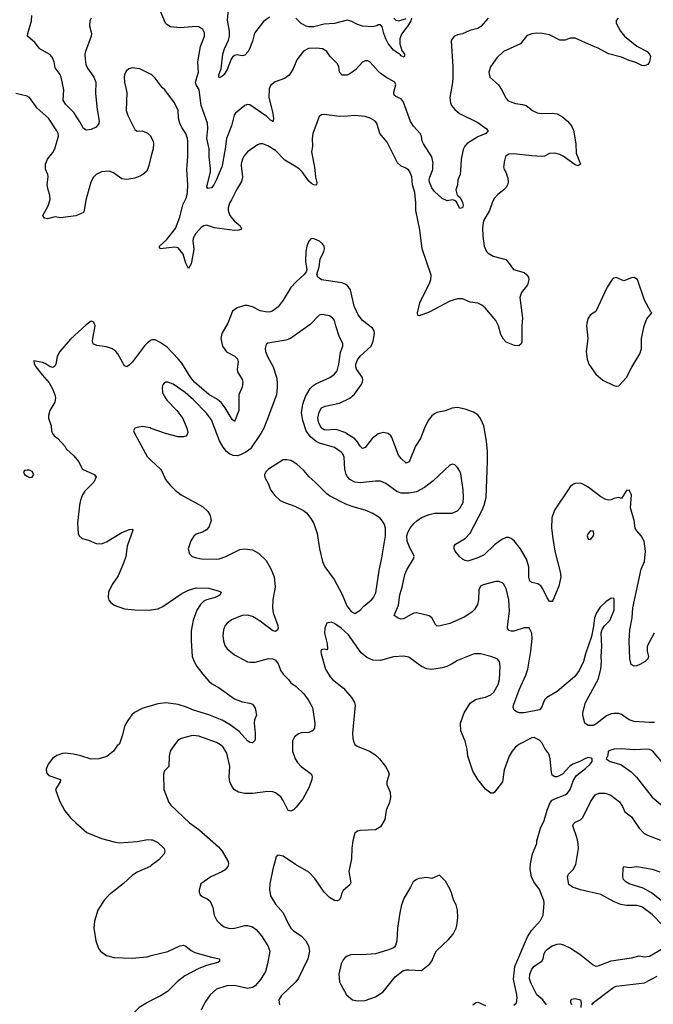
# Model space of a CAD drawing. Header units: inches. Extents: x 1771504 to 1971212, y 471788 to 643615.
# Tile 137 of 256: x 1798972 to 1803919, y 573455 to 581138. Entities that reach past the tile are written whole.
import ezdxf

# ---------------------------------------------------------------- set-up
doc = ezdxf.new("R2010")
doc.units = ezdxf.units.IN
doc.header["$MEASUREMENT"] = 0
for name, color, linetype in [('B7597', 7, 'Continuous'), ('B7598', 7, 'Continuous'), ('B8507', 7, 'Continuous'), ('B8508', 7, 'Continuous')]:
    doc.layers.add(name, color=color, linetype=linetype)

msp = doc.modelspace()

# ---------------------------------------------------------------- linework, layer by layer
at = {"layer": 'B7597', "color": 5}
for points, elevation in [([(1799979.8, 580000), (1799975.6, 579984.4), (1799963.7, 579956.3), (1799933.4, 579930), (1799910, 579918), (1799870, 579902), (1799810, 579891.6), (1799770, 579897.6), (1799704.1, 579944.1), (1799670, 579955.4), (1799611, 579950), (1799570.4, 579930), (1799549, 579910), (1799527.2, 579870), (1799487.9, 579730), (1799476.4, 579650), (1799470, 579634), (1799410, 579607.8), (1799290, 579591.8), (1799250, 579600.5), (1799190, 579584.2), (1799165.2, 579590), (1799152.3, 579610), (1799194.2, 579685.8), (1799210, 579734), (1799207.9, 579770), (1799194.5, 579810), (1799188, 579850), (1799193.7, 579913.7), (1799191, 579931), (1799172.6, 579972.6), (1799172.6, 580000)], 580), ([(1800000, 578636.3), (1799990, 578633), (1799970, 578616.9), (1799946.9, 578593.1), (1799851.9, 578468.1), (1799830, 578445.1), (1799808, 578430), (1799790, 578436), (1799737.7, 578530), (1799722, 578550), (1799696.9, 578570), (1799650, 578586), (1799575.2, 578595.2), (1799547, 578610), (1799541.6, 578630), (1799542.4, 578650), (1799560.9, 578750), (1799550, 578779), (1799530, 578785.2), (1799490, 578758), (1799370, 578646.6), (1799286, 578550), (1799264.4, 578510), (1799254.9, 578450), (1799245.5, 578434.5), (1799230, 578425.2), (1799210, 578429.3), (1799170, 578455.1), (1799150, 578462.7), (1799083.6, 578476.4), (1799086, 578454), (1799097.3, 578430), (1799146.6, 578366.6), (1799203.7, 578303.7), (1799231.3, 578251.3), (1799247, 578210), (1799251.8, 578190), (1799247.5, 578152.5), (1799208.5, 578090), (1799196.4, 578050), (1799196.4, 578030), (1799218, 577970), (1799220.5, 577930), (1799228, 577910), (1799242, 577890), (1799270.4, 577870), (1799324, 577810), (1799336.3, 577790), (1799395.8, 577735.8), (1799432.2, 577690), (1799463, 577630), (1799554.9, 577590), (1799570.5, 577570), (1799550.4, 577530), (1799481.6, 577458.4), (1799463.7, 577430), (1799447.2, 577390), (1799438.3, 577350), (1799423.6, 577210), (1799428.7, 577130), (1799435.5, 577110), (1799461, 577090), (1799510, 577076.9), (1799570, 577050.3), (1799610, 577047), (1799650, 577063.7), (1799770, 577137.6), (1799830, 577159.1), (1799850, 577162), (1799854.4, 577154.4), (1799811.6, 577030), (1799800.2, 576950), (1799783.7, 576896.3), (1799741.8, 576798.2), (1799694.4, 576730), (1799664.4, 576670), (1799662.4, 576630), (1799669, 576609), (1799683, 576590), (1799710.3, 576570.3), (1799790, 576541.7), (1799870, 576532.9), (1799990, 576530.2), (1800000, 576532.1)], 620), ([(1800000, 577949.5), (1799990, 577953.3), (1799930, 577962.7), (1799890, 577957.2), (1799872, 577950), (1799860.7, 577930), (1799870, 577906), (1799967.3, 577730), (1800000, 577698.4)], 640), ([(1800000, 575784.8), (1799934.8, 575765.2), (1799868.7, 575731.3), (1799847, 575713), (1799815.5, 575670), (1799794.4, 575630), (1799773.4, 575550), (1799751.2, 575488.8), (1799730, 575469.6), (1799703.6, 575430), (1799651.9, 575388.1), (1799590.9, 575370.9), (1799530, 575367.4), (1799450, 575395.1), (1799392.3, 575407.7), (1799330, 575415.1), (1799307.2, 575412.8), (1799263.4, 575396.6), (1799227.7, 575372.3), (1799194.9, 575330), (1799179.3, 575290), (1799182.3, 575262.3), (1799199.6, 575239.6), (1799290.5, 575210), (1799287, 575190), (1799252.4, 575130), (1799283.9, 575043.9), (1799325.1, 574965.1), (1799370, 574910.7), (1799410, 574870.7), (1799496.7, 574796.7), (1799611.7, 574748.3), (1799710, 574722), (1799750, 574715.8), (1799890, 574725.7), (1799970, 574742), (1800000, 574739.3)], 620), ([(1800000, 574538.9), (1799990, 574531.3), (1799890, 574485.4), (1799850, 574461.1), (1799782.3, 574397.7), (1799670.6, 574310), (1799631.9, 574268.1), (1799582, 574190), (1799555.9, 574104.1), (1799550.7, 574050), (1799567.3, 573950), (1799586.8, 573890), (1799602.8, 573870), (1799650, 573836.3), (1799710, 573819.3), (1799850, 573815.8), (1799966.6, 573826.6), (1800000, 573834.7)], 620), ([(1800000, 573485), (1799970.4, 573470), (1799905.5, 573430), (1799845.5, 573370), (1799822, 573310), (1799820.7, 573270), (1799834, 573230), (1799854, 573190), (1799910, 573120.7), (1800000, 573040.1)], 620)]:
    msp.add_lwpolyline(points, dxfattribs=dict(at, elevation=elevation))
at = {"layer": 'B7597', "color": 5, "elevation": 620}
msp.add_lwpolyline([(1799030, 577624.2), (1799010, 577619.5), (1799002.4, 577610), (1799008.7, 577590), (1799030, 577575.3), (1799050, 577566.2), (1799070, 577567.9), (1799083.6, 577590), (1799070, 577611.6), (1799050, 577622)], close=True, dxfattribs=at)
at = {"layer": 'B7598', "color": 5}
for points, elevation in [([(1799530.2, 581150), (1799520.7, 581130), (1799516.5, 581090), (1799532.6, 581030), (1799531.3, 581010), (1799486.8, 580890), (1799482, 580870), (1799482.2, 580830), (1799489.5, 580790), (1799500.7, 580760.7), (1799550.2, 580690), (1799566.9, 580650), (1799563.2, 580563.2), (1799576.6, 580436.6), (1799592.7, 580347.3), (1799590, 580329.2), (1799570, 580299.5), (1799530, 580280.9), (1799490, 580277.2), (1799470, 580289.2), (1799442.6, 580342.6), (1799394.7, 580414.7), (1799330, 580479.8), (1799311.9, 580510), (1799315.8, 580590), (1799295.5, 580690), (1799287.7, 580710), (1799250, 580762.9), (1799240.6, 580810), (1799226.8, 580846.8), (1799207.9, 580867.9), (1799130.4, 580910.4), (1799090, 580959.7), (1799034.5, 581010), (1799035.1, 581030), (1799065.1, 581130), (1799067, 581170)], 560), ([(1800000, 580710.6), (1799910, 580754), (1799850, 580762.7), (1799825.2, 580754.8), (1799803, 580737), (1799790.6, 580709.4), (1799788.2, 580690), (1799790.4, 580650), (1799808.8, 580570), (1799804.2, 580430), (1799815.8, 580390), (1799870, 580282.8), (1799890, 580267.3), (1799930, 580270.6), (1799970, 580253.4), (1799993.3, 580233.3), (1800000, 580219.5)], 580), ([(1799172.6, 580000), (1799172.6, 580010), (1799188.2, 580050), (1799230, 580101.6), (1799245.7, 580130), (1799276.3, 580230), (1799273.3, 580250), (1799262.4, 580270), (1799198, 580370), (1799110, 580446.9), (1799050, 580531.5), (1799030, 580542.4), (1798941.5, 580561.5)], 580), ([(1800000, 580074.9), (1799979.8, 580000)], 580)]:
    msp.add_lwpolyline(points, dxfattribs=dict(at, elevation=elevation))
at = {"layer": 'B8507', "color": 5}
for points, elevation in [([(1800702.7, 580000), (1800713.2, 579910), (1800705.4, 579874.6), (1800664.7, 579810), (1800627.3, 579732.7), (1800610, 579706.6), (1800599.7, 579670), (1800600.2, 579650), (1800613.6, 579610), (1800645.8, 579570), (1800694, 579530), (1800704.9, 579510), (1800698.6, 579501.4), (1800684.5, 579495.5), (1800650, 579492.2), (1800494.1, 579514.1), (1800430, 579534), (1800410, 579528.7), (1800390, 579516.8), (1800348.5, 579470), (1800326.9, 579433.1), (1800323.7, 579410), (1800331, 579351), (1800328.4, 579330), (1800310, 579233.2), (1800290, 579196), (1800270, 579239.3), (1800247.4, 579307.4), (1800210, 579356.8), (1800184.4, 579364.4), (1800069.8, 579349.8), (1800063.3, 579363.3), (1800063.9, 579370), (1800118.5, 579421.5), (1800189.9, 579510.1), (1800223.4, 579596.6), (1800246.3, 579693.7), (1800273.6, 579750), (1800281.7, 579790), (1800286.3, 579850), (1800276.9, 579970), (1800279.7, 580000)], 580), ([(1800552, 580000), (1800550, 579989.5), (1800510, 579892.3), (1800487.2, 579850), (1800470, 579825.4), (1800442, 579822), (1800434.5, 579834.5), (1800460.9, 579950), (1800462.6, 579977.4), (1800459.8, 580000)], 560), ([(1801272.3, 580000), (1801274.2, 579990), (1801281.2, 579910), (1801292.2, 579867.8), (1801290, 579848.2), (1801270, 579848.9), (1801250, 579860.3), (1801230, 579877.1), (1801177.7, 579950), (1801153.8, 579973.8), (1801111.8, 580000)], 580), ([(1802751.5, 580000), (1802750.7, 579990.7), (1802754.8, 579970), (1802767.7, 579947.7), (1802782.4, 579902.4), (1802784.9, 579870), (1802780.3, 579850), (1802770.3, 579830), (1802751.8, 579810), (1802705.1, 579774.9), (1802677.9, 579742.1), (1802661.5, 579710), (1802641.6, 579650), (1802593.4, 579570), (1802586.1, 579513.9), (1802587.5, 579450), (1802598.6, 579370), (1802616.1, 579330), (1802630, 579316.1), (1802670, 579294.3), (1802766.9, 579266.9), (1802787.1, 579247.1), (1802827.9, 579187.9), (1802910, 579164.4), (1802930.5, 579150), (1802944.4, 579130), (1802947, 579110), (1802936.9, 579070), (1802890.2, 579009.8), (1802877.6, 578970), (1802898, 578810), (1802892, 578750), (1802891.6, 578628.4), (1802886.8, 578610), (1802870, 578593.2), (1802836.5, 578596.5), (1802770, 578621.2), (1802750, 578645.2), (1802730, 578682.7), (1802710.7, 578750.7), (1802690, 578791.6), (1802606.3, 578890), (1802580.7, 578910), (1802550, 578925.7), (1802490, 578934.7), (1802430, 578959.6), (1802390, 578959.7), (1802330, 578941), (1802170, 578856.9), (1802090, 578826.6), (1802082, 578830), (1802079.5, 578850), (1802097.7, 578930), (1802173.6, 579086.4), (1802181.4, 579110), (1802184.6, 579144.6), (1802113.6, 579350), (1802097.4, 579497.4), (1802066, 579650), (1802065.6, 579710), (1802057.6, 579790), (1802040.4, 579850), (1802033.1, 579913.1), (1802019.7, 579950), (1802007.6, 579967.6), (1801983.1, 579983.1), (1801950, 579994.7), (1801944.5, 580000)], 580), ([(1802416.2, 580000), (1802412.2, 579930), (1802393, 579890), (1802390.4, 579849.6), (1802377.1, 579810), (1802388.2, 579768.2), (1802410.4, 579750.4), (1802430, 579711), (1802434, 579690), (1802430, 579669), (1802410, 579664), (1802379.4, 579719.4), (1802368.2, 579728.2), (1802351.7, 579731.7), (1802310, 579726), (1802270, 579744.1), (1802210, 579797.7), (1802190, 579827), (1802173.2, 579870), (1802170.4, 579890), (1802173.8, 579910), (1802199.1, 579970), (1802199.3, 580000)], 560), ([(1803333.4, 580000), (1803330, 579998), (1803325.2, 580000)], 580), ([(1803924.9, 576350), (1803872, 576250), (1803871.8, 576211.8), (1803881.6, 576170), (1803876.3, 576150), (1803856, 576130), (1803813.8, 576106.2), (1803790, 576095.1), (1803770, 576094.5), (1803747.4, 576107.4), (1803735.8, 576150), (1803730.9, 576290), (1803737, 576377), (1803753.3, 576470), (1803758.4, 576550), (1803825.6, 576850), (1803849.8, 576910), (1803859.5, 576990), (1803847.7, 577070), (1803825.1, 577110), (1803789.9, 577149.9), (1803778.9, 577170), (1803769.8, 577230), (1803741.4, 577330), (1803749.7, 577429.7), (1803730, 577466), (1803710, 577465.2), (1803670, 577402), (1803649, 577409), (1803610, 577402.9), (1803590, 577392.8), (1803570, 577389.7), (1803550, 577393.7), (1803510, 577415.1), (1803410, 577489.7), (1803370, 577514.3), (1803350, 577520.5), (1803310, 577519.7), (1803290, 577511.6), (1803270, 577491.8), (1803147.2, 577310), (1803126.2, 577250), (1803123.8, 577170), (1803133.8, 577090), (1803150.2, 576990), (1803191.4, 576830), (1803196.1, 576790), (1803181.2, 576718.8), (1803134, 576606), (1803130, 576597.2), (1803110, 576598), (1803090, 576625.6), (1803056.8, 576696.8), (1803040.7, 576720.7), (1803017.1, 576737.1), (1802970, 576746.6), (1802956.4, 576756.4), (1802948, 576788), (1802947.6, 576870), (1802928.8, 576928.8), (1802882.5, 577010), (1802832.1, 577072.1), (1802810, 577090.8), (1802790, 577098.4), (1802770, 577097.4), (1802736.9, 577083.1), (1802678.7, 577041.3), (1802598.1, 576961.9), (1802550, 576939.8), (1802470, 576912.9), (1802450, 576917.8), (1802430, 576929.2), (1802405.5, 576950), (1802372.4, 576990), (1802364.4, 577010), (1802364.7, 577030), (1802375.1, 577044.9), (1802450, 577088.9), (1802490, 577130.3), (1802582.6, 577310), (1802599.4, 577350), (1802614, 577410), (1802624.1, 577690), (1802624.1, 577770), (1802616.5, 577850), (1802595.1, 577970), (1802570, 578027.3), (1802550, 578055.4), (1802515.2, 578075.2), (1802450, 578099.8), (1802390, 578110.9), (1802350, 578105.8), (1802293.4, 578086.6), (1802230, 578072.9), (1802210, 578063.5), (1802190, 578046.9), (1802162.2, 578010), (1802132.3, 577950), (1802100.7, 577870), (1802062.4, 577810), (1802012.3, 577687.7), (1801990, 577677), (1801950, 577713.7), (1801930, 577741.3), (1801877.4, 577877.4), (1801870, 577891.5), (1801848.8, 577908.8), (1801810, 577915.8), (1801770, 577907.3), (1801723.1, 577870), (1801670, 577800.7), (1801650, 577791.6), (1801630, 577811.3), (1801607.2, 577847.2), (1801587.9, 577867.9), (1801510, 577917.7), (1801450, 577939.1), (1801430, 577941), (1801370, 577934.8), (1801350, 577937.7), (1801329.8, 577950), (1801307, 577990), (1801301, 578030), (1801310, 578076.3), (1801328.7, 578110), (1801357.4, 578122.6), (1801470, 578146.3), (1801550, 578184.7), (1801585.1, 578214.9), (1801639.3, 578290), (1801648.9, 578310), (1801650.8, 578330), (1801645.8, 578350), (1801601.8, 578410), (1801595.8, 578430), (1801596.5, 578450), (1801610, 578484.6), (1801630, 578512.6), (1801715.8, 578590), (1801733, 578630), (1801742.4, 578690), (1801739.7, 578710), (1801727.8, 578730), (1801650, 578791.1), (1801614.5, 578834.5), (1801583.1, 578903.1), (1801555.6, 579030), (1801530, 579067.6), (1801490, 579085.7), (1801330, 579108.2), (1801300.9, 579130), (1801292.7, 579150), (1801309.6, 579210.4), (1801317.6, 579270), (1801347.8, 579330), (1801352.4, 579350), (1801349.6, 579370), (1801336.2, 579390), (1801312.3, 579410), (1801290, 579421.6), (1801270, 579429.6), (1801247.3, 579430), (1801228.9, 579411.1), (1801214.4, 579370), (1801205.3, 579330), (1801203.8, 579250), (1801213.4, 579190), (1801208, 579170), (1801193.4, 579150), (1801130, 579091.5), (1801090, 579047.6), (1801030.3, 578950), (1800990, 578898), (1800950, 578867.1), (1800930, 578859.1), (1800903.4, 578856.6), (1800850, 578866), (1800790, 578896.9), (1800750, 578908.2), (1800730, 578908.2), (1800669.1, 578890.9), (1800635.1, 578864.9), (1800598.6, 578770), (1800549.4, 578690.6), (1800542.2, 578650), (1800555.9, 578590), (1800586.9, 578546.9), (1800652, 578512), (1800672, 578492), (1800677.7, 578470), (1800669.3, 578410), (1800673.2, 578390), (1800709.2, 578330), (1800715.6, 578310), (1800710.2, 578270), (1800682.8, 578210), (1800682, 578090), (1800650, 578004), (1800630, 578019.5), (1800577, 578110), (1800546.3, 578150), (1800515.6, 578175.6), (1800450, 578214), (1800337.7, 578310), (1800304.7, 578350), (1800238.8, 578458.8), (1800210, 578491.9), (1800122.6, 578582.6), (1800070, 578619.7), (1800030, 578639.7), (1800010, 578639.7), (1800000, 578636.3)], 620), ([(1803930, 575654.7), (1803890, 575653.3), (1803770, 575661.2), (1803730, 575674.8), (1803670, 575716.9), (1803650, 575724), (1803610, 575724.8), (1803590, 575721), (1803554.6, 575705.4), (1803470, 575639.7), (1803450.7, 575630), (1803410, 575629.8), (1803385.1, 575650), (1803369.8, 575709.8), (1803369.8, 575730), (1803389.8, 575810), (1803488.3, 575990), (1803509.6, 576070), (1803515.6, 576130), (1803512, 576170), (1803517, 576250), (1803512.9, 576352.9), (1803520.1, 576379.9), (1803535.1, 576404.9), (1803579.6, 576450), (1803614.2, 576530), (1803613.1, 576613.1), (1803610, 576622), (1803590, 576625.2), (1803550, 576596), (1803505.7, 576554.3), (1803475.5, 576510), (1803459.3, 576470), (1803453.7, 576406.3), (1803435.9, 576324.1), (1803390.4, 576189.6), (1803375.3, 576130), (1803340.6, 576059.4), (1803307.6, 576012.4), (1803170, 575895.4), (1803088.9, 575850), (1803070.2, 575829.8), (1803047.6, 575770), (1803030, 575752.4), (1802910, 575729), (1802875.3, 575730), (1802850, 575736.8), (1802832.8, 575750), (1802826.4, 575770), (1802827.7, 575790), (1802870.8, 575910), (1802923, 576023), (1802939.3, 576070), (1802962, 576210), (1802972.4, 576310), (1802971.2, 576350), (1802950, 576392.3), (1802910, 576391.6), (1802830, 576366), (1802810, 576365.7), (1802790, 576372.7), (1802781.3, 576390), (1802781.4, 576401.5), (1802797, 576523), (1802792.5, 576612.5), (1802770, 576699.3), (1802750, 576737.2), (1802742.9, 576742.9), (1802714, 576754), (1802690, 576753.6), (1802590, 576729.4), (1802570, 576717), (1802556.4, 576690), (1802553.7, 576610), (1802546.4, 576573.6), (1802524.5, 576535.5), (1802503.8, 576516.2), (1802443, 576477), (1802330, 576425.6), (1802244.8, 576404.8), (1802230, 576409.6), (1802219.6, 576419.6), (1802190.5, 576470.5), (1802170, 576486.2), (1802071.5, 576508.5), (1802050, 576506.2), (1802030, 576498), (1801970, 576462.2), (1801950, 576460.3), (1801926.9, 576466.9), (1801895.6, 576490), (1801929.8, 576570), (1801941.1, 576650), (1801958.8, 576710), (1801978.9, 576810), (1801994.2, 576845.8), (1802048.2, 576930), (1802051.2, 576950), (1802045.4, 576970), (1802017.3, 577017.3), (1801998.3, 577070), (1801996, 577110), (1802003.1, 577136.9), (1802020.8, 577170), (1802050, 577206.3), (1802072.2, 577227.8), (1802110, 577254.3), (1802170, 577278.3), (1802210, 577287.4), (1802350, 577287.6), (1802390, 577306), (1802411.9, 577328.1), (1802433.8, 577370), (1802437.6, 577410), (1802435.6, 577470), (1802415.6, 577595.6), (1802410, 577614), (1802390, 577644), (1802370, 577664), (1802350, 577669), (1802330, 577661.2), (1802199.9, 577540.1), (1802133.3, 577486.7), (1802070, 577455.1), (1802010, 577442.7), (1801950, 577443.5), (1801915.8, 577455.8), (1801830, 577518.9), (1801790, 577536.9), (1801750, 577538.5), (1801630, 577524.1), (1801590, 577528.7), (1801550, 577550.6), (1801531.9, 577570), (1801521.1, 577590), (1801511.8, 577630), (1801505, 577725), (1801494.5, 577750), (1801483.3, 577763.3), (1801430, 577800.3), (1801312.8, 577832.8), (1801285.8, 577845.8), (1801243.2, 577883.3), (1801208.3, 577930), (1801182.2, 578010), (1801173.6, 578070), (1801182.9, 578137.1), (1801202.7, 578197.3), (1801240.6, 578259.4), (1801259.8, 578280.2), (1801283.9, 578296.1), (1801393.4, 578346.6), (1801430, 578372.4), (1801450, 578399.1), (1801465.3, 578450), (1801476.2, 578543.8), (1801494.2, 578590), (1801496, 578610), (1801466.6, 578670), (1801439.7, 578750), (1801431.5, 578790), (1801418, 578810), (1801390, 578827.3), (1801350, 578836.2), (1801330, 578838), (1801310, 578832.7), (1801239.4, 578760.6), (1801086.8, 578650), (1801050, 578636.3), (1800910, 578615.1), (1800897.5, 578602.5), (1800888.1, 578571.9), (1800890.8, 578549.2), (1800906, 578510), (1800950.2, 578430.2), (1800977, 578350), (1800983.1, 578310), (1800983.1, 578270), (1800976.4, 578210), (1800903.1, 578010), (1800877.6, 577950), (1800854.9, 577910), (1800774.6, 577790), (1800737.7, 577762.3), (1800697.2, 577742.8), (1800670, 577735.4), (1800638.1, 577738.1), (1800609.9, 577749.9), (1800587.9, 577767.9), (1800561.8, 577801.7), (1800532.9, 577852.9), (1800470, 578015.8), (1800430, 578068.4), (1800330, 578172.9), (1800263, 578230), (1800170, 578295.1), (1800130, 578309.5), (1800110, 578309.3), (1800099.3, 578300.7), (1800090.4, 578289.6), (1800084.4, 578270), (1800088.5, 578230), (1800096.4, 578210), (1800121.6, 578170), (1800199.1, 578090), (1800245.1, 578025.1), (1800278, 577950), (1800284, 577916), (1800279.3, 577900.7), (1800270.4, 577889.6), (1800250, 577882), (1800210, 577884.2), (1800110, 577908.2), (1800000, 577949.5)], 640), ([(1800000, 577698.4), (1800070.6, 577630), (1800084, 577610), (1800110.8, 577550), (1800146.6, 577506.6), (1800186.6, 577466.6), (1800231.8, 577431.8), (1800398.9, 577338.9), (1800440.8, 577300.8), (1800459.5, 577270), (1800467.2, 577230), (1800450, 577178), (1800430, 577157), (1800400.7, 577139.3), (1800350, 577122.7), (1800332.5, 577107.5), (1800308.5, 577071.5), (1800287.3, 577010), (1800298.8, 576970), (1800318, 576950), (1800342, 576942), (1800392.4, 576932.4), (1800510, 576927.6), (1800530, 576930.3), (1800582.7, 576950), (1800690, 577005.3), (1800730, 577010.3), (1800790, 577001.5), (1800835.9, 576975.9), (1800897.6, 576917.6), (1800933.2, 576853.2), (1800959.1, 576790), (1800966.5, 576710), (1800947.7, 576610), (1800946.3, 576550), (1800951.8, 576510), (1800988.5, 576410), (1800990.3, 576390), (1800984.1, 576375.9), (1800970, 576364.5), (1800950, 576369.6), (1800850, 576445.1), (1800790, 576482), (1800750, 576492.8), (1800710, 576489.7), (1800625.7, 576454.3), (1800593, 576430), (1800576.4, 576410), (1800563.4, 576376.6), (1800558.7, 576330), (1800562.6, 576290), (1800575.1, 576255.1), (1800592.7, 576230), (1800650, 576183.1), (1800750, 576128.5), (1800770, 576123.7), (1800810, 576125.7), (1800914.3, 576154.3), (1800950, 576151.7), (1800970, 576139.5), (1800990, 576110.6), (1801010, 576057.3), (1801028.5, 576030), (1801070, 575990.4), (1801090, 575964.4), (1801130, 575934), (1801190, 575877.6), (1801225.3, 575830), (1801257.6, 575770), (1801276.9, 575650), (1801273.1, 575610), (1801259.3, 575590), (1801230, 575575.8), (1801170, 575572.4), (1801150, 575566.3), (1801117.3, 575542.7), (1801102.6, 575510), (1801102, 575430), (1801124, 575370), (1801142, 575342), (1801170, 575311.8), (1801250, 575252), (1801256.3, 575230), (1801254.3, 575210), (1801231.9, 575148.1), (1801182, 575058), (1801130, 574992.2), (1801110, 574972.2), (1801090, 574961.1), (1801067.3, 574967.3), (1801030, 575046.6), (1801010, 575072.8), (1800970, 575105.3), (1800950, 575113.8), (1800910, 575116.8), (1800790, 575098.9), (1800730, 575100.3), (1800679.5, 575110), (1800648.7, 575128.7), (1800630, 575151.3), (1800613.5, 575190), (1800608, 575230), (1800612.9, 575310), (1800590, 575415.1), (1800562.2, 575462.2), (1800540.9, 575480.9), (1800510, 575499.1), (1800370, 575546.9), (1800330, 575552.4), (1800310, 575549.6), (1800232.1, 575527.9), (1800207.3, 575512.7), (1800179.9, 575480.1), (1800148.4, 575430), (1800139.5, 575390), (1800136.4, 575310), (1800102.3, 575277.7), (1800096.4, 575250), (1800098, 575130), (1800138, 575030), (1800153.4, 575010), (1800297.1, 574870), (1800370, 574819.5), (1800523.7, 574683.7), (1800552.2, 574650), (1800599.5, 574570), (1800603.1, 574550), (1800597.1, 574530), (1800576.1, 574503.9), (1800550, 574487.6), (1800464.7, 574450), (1800385.8, 574394.2), (1800373.7, 574346.3), (1800373.4, 574330), (1800380.5, 574310), (1800396.2, 574296.2), (1800436.7, 574276.7), (1800459, 574259), (1800479.1, 574210), (1800490.4, 574150), (1800512.4, 574110), (1800539.9, 574079.9), (1800570, 574058.4), (1800610, 574047.4), (1800650, 574050.3), (1800730, 574069), (1800750, 574069), (1800790, 574058.3), (1800818.6, 574038.6), (1800859.6, 573990), (1800908.9, 573910), (1800924.2, 573870), (1800907.2, 573770), (1800890.3, 573710), (1800856.1, 573650), (1800810, 573599.2), (1800790, 573585.8), (1800750, 573578.5), (1800650, 573602.9), (1800590, 573598.2), (1800510, 573572.6), (1800459.3, 573530), (1800418.4, 573470), (1800390.4, 573410)], 640), ([(1800000, 576532.1), (1800050, 576541.5), (1800090, 576559.6), (1800239.4, 576660.6), (1800290, 576686.2), (1800350, 576704.9), (1800450, 576702), (1800530, 576679.1), (1800546, 576670), (1800537.3, 576650), (1800530, 576646), (1800497.3, 576630), (1800430, 576611.1), (1800410, 576600.5), (1800385.2, 576574.8), (1800356.1, 576530), (1800326.6, 576453.4), (1800312.4, 576370), (1800310.2, 576290), (1800319.6, 576170), (1800334.6, 576130), (1800356.5, 576090), (1800401.1, 576030), (1800450, 575975.3), (1800470, 575958), (1800530, 575924.2), (1800650, 575838.9), (1800710, 575815.3), (1800770, 575804.4), (1800790, 575796.3), (1800810, 575764.7), (1800820.7, 575710), (1800806.4, 575673.6), (1800802.4, 575650), (1800812, 575570), (1800810, 575526), (1800807.1, 575512.9), (1800790, 575495.3), (1800784.7, 575495.3), (1800770, 575497.2), (1800750, 575511.5), (1800684.9, 575584.9), (1800616.2, 575636.2), (1800552.8, 575672.8), (1800450, 575712.8), (1800330, 575749), (1800273.5, 575773.5), (1800210, 575793.8), (1800112.3, 575807.7), (1800050, 575799.8), (1800000, 575784.8)], 620), ([(1802830, 573448.8), (1802850, 573467.3), (1802855.8, 573504.2), (1802853.8, 573530), (1802827.3, 573650), (1802838.3, 573750), (1802938.3, 573981.7), (1802968.7, 574031.3), (1803037.6, 574110), (1803058.5, 574150), (1803067.8, 574247.8), (1803064.7, 574264.7), (1803031.5, 574350), (1802987.3, 574410), (1802967.3, 574450), (1802957, 574510), (1802959.6, 574550), (1802977, 574630), (1803009.3, 574710), (1803009.5, 574730), (1803038.7, 574830), (1803067.8, 574890), (1803089.6, 574970), (1803115.1, 575030), (1803130, 575047.3), (1803150, 575059.1), (1803230, 575090.5), (1803250, 575103), (1803270, 575130.8), (1803295.1, 575204.9), (1803319.8, 575240.2), (1803390, 575295.8), (1803427, 575330), (1803441.2, 575350), (1803442, 575370), (1803434.8, 575374.8), (1803410, 575380.7), (1803390, 575373.3), (1803350, 575351.5), (1803290, 575329.4), (1803264.9, 575310), (1803210.3, 575249.7), (1803170, 575229.2), (1803150, 575229.2), (1803130, 575244), (1803123.5, 575263.5), (1803115.1, 575370), (1803102.9, 575410), (1803071.2, 575451.2), (1803052.2, 575492.2), (1803030, 575515.1), (1802990, 575537), (1802970, 575534.5), (1802870, 575482), (1802840.6, 575459.4), (1802816.9, 575430), (1802793.4, 575390), (1802754.6, 575285.4), (1802742.8, 575190), (1802680.7, 575110), (1802670, 575102.9), (1802650, 575102), (1802610, 575132.7), (1802550, 575209.4), (1802510, 575274), (1802471.3, 575390), (1802466, 575446), (1802450, 575508), (1802416.2, 575590), (1802413.6, 575650), (1802442, 575730), (1802490, 575803.8), (1802530, 575832.4), (1802570, 575844.9), (1802610, 575850.4), (1802651.6, 575870), (1802674, 575890), (1802708.4, 575950), (1802719.7, 575990), (1802723.5, 576090), (1802717.6, 576130), (1802699.3, 576150), (1802649.7, 576169.7), (1802570, 576189.7), (1802522, 576190), (1802390, 576137.6), (1802349.1, 576110.9), (1802308.1, 576091.9), (1802270, 576080.4), (1802190, 576066.9), (1802152.3, 576072.3), (1802110, 576089.7), (1802010, 576162.9), (1801972.8, 576172.8), (1801890, 576166.9), (1801790, 576138.5), (1801730, 576139.8), (1801682.2, 576162.2), (1801638.8, 576198.8), (1801538.4, 576338.4), (1801482.9, 576390), (1801430, 576427.6), (1801404.1, 576435.9), (1801371.3, 576430), (1801354.9, 576390), (1801351.6, 576350), (1801371.7, 576268.3), (1801375.5, 576230), (1801370, 576221.2), (1801350, 576225.2), (1801330, 576222), (1801324, 576210), (1801324.9, 576190), (1801360.3, 576070), (1801396.4, 576010), (1801414.9, 575990), (1801500.7, 575920.7), (1801563.1, 575850), (1801586, 575810), (1801590.3, 575789.7), (1801571.6, 575570), (1801573.4, 575530), (1801580.3, 575500.2), (1801590, 575482), (1801606.8, 575470), (1801704, 575430), (1801744.1, 575404.1), (1801780.4, 575370), (1801828, 575310), (1801853, 575270), (1801857.3, 575250), (1801838, 575190), (1801839.3, 575170), (1801863.7, 575110), (1801868.5, 575070), (1801859.3, 575030), (1801832.7, 574970), (1801822.9, 574897.1), (1801790, 574840.9), (1801750, 574815.6), (1801628.8, 574811.2), (1801610, 574805.1), (1801590, 574789.2), (1801573.4, 574730), (1801565.9, 574674.1), (1801564.2, 574590), (1801541.3, 574490), (1801558, 574402), (1801550, 574386), (1801497.5, 574342.5), (1801484.1, 574315.9), (1801480.7, 574290), (1801470, 574269.2), (1801450, 574262.7), (1801430, 574264.5), (1801390, 574287.3), (1801350, 574329.6), (1801275.7, 574435.7), (1801230, 574487.3), (1801126.2, 574546.2), (1801030, 574611.3), (1800990, 574619.5), (1800974.6, 574605.4), (1800948.7, 574510), (1800926.1, 574393.9), (1800923.1, 574350), (1800930, 574301), (1800970, 574236.3), (1801030, 574167.7), (1801070, 574079.1), (1801090.3, 574050), (1801110, 574028.8), (1801170, 573988.8), (1801205.7, 573950), (1801227.6, 573910), (1801233.8, 573870), (1801222.3, 573810), (1801150, 573658), (1801129.1, 573630), (1801015.9, 573524.1), (1800995.8, 573490), (1801002, 573450)], 660), ([(1803982.9, 575350), (1803913.4, 575433.4), (1803890, 575443.5), (1803870, 575445.6), (1803770, 575439.8), (1803671.8, 575448.2), (1803610, 575446.3), (1803568.2, 575430), (1803563.4, 575396.6), (1803552, 575370), (1803582, 575350), (1803665.2, 575325.2), (1803747.8, 575267.8), (1803787.5, 575227.5), (1803910, 575070.3), (1804006.7, 574990)], 660), ([(1803993.3, 574070), (1803910, 574154.8), (1803830, 574214.4), (1803790, 574226.6), (1803710, 574226.8), (1803667.1, 574232.9), (1803614.2, 574254.2), (1803510, 574311.8), (1803350, 574348.6), (1803289.5, 574370), (1803258.9, 574390), (1803249.7, 574450), (1803257.4, 574470), (1803292.6, 574507.4), (1803315.1, 574544.9), (1803334.1, 574670), (1803334, 574710), (1803325.2, 574750), (1803292.2, 574847.8), (1803297.3, 574862.7), (1803310, 574875.5), (1803350, 574894.7), (1803368, 574912), (1803430, 575034.4), (1803466.6, 575090), (1803497.8, 575102.2), (1803542.4, 575102.4), (1803587.2, 575087.2), (1803655.6, 575035.6), (1803678.6, 574998.5), (1803695.9, 574955.9), (1803750, 574918), (1803809.2, 574829.2), (1803848.5, 574788.5), (1803873.8, 574773.8), (1803975.8, 574735.8)], 640), ([(1800000, 574739.3), (1800010, 574738.4), (1800050, 574716.4), (1800101.1, 574670), (1800106.3, 574650), (1800100.3, 574630), (1800057.4, 574582.6), (1800000, 574538.9)], 620), ([(1803994.7, 574254.7), (1803904.9, 574324.9), (1803841, 574361), (1803730, 574394.7), (1803704.5, 574410), (1803687.6, 574430), (1803681.6, 574450), (1803683.2, 574516.8), (1803689.4, 574530.6), (1803730, 574523.1), (1803790, 574529.1), (1803910, 574510.4), (1803970, 574488)], 620), ([(1800000, 573834.7), (1800130, 573866.3), (1800222.7, 573910), (1800250, 573915.6), (1800270, 573908.5), (1800310, 573874.6), (1800339.3, 573859.3), (1800470, 573822), (1800532, 573810), (1800531.3, 573790), (1800518.4, 573781.6), (1800430, 573758.5), (1800370, 573734.8), (1800262.4, 573677.6), (1800201.7, 573630), (1800125.1, 573554.9), (1800076.3, 573523.7), (1800000, 573485)], 620), ([(1803084.5, 573450), (1803057.5, 573490), (1803009.8, 573530), (1802963, 573623), (1802953.7, 573653.7), (1802956.1, 573690), (1802970.9, 573729.1), (1802990, 573751.3), (1803048.9, 573791.1), (1803059.7, 573810), (1803068.1, 573851.9), (1803077.8, 573870), (1803093.8, 573886.2), (1803130, 573910.2), (1803170, 573925.4), (1803190, 573926.2), (1803219.5, 573919.5), (1803273.1, 573893.1), (1803345.9, 573845.9), (1803450, 573762.4), (1803470, 573753.7), (1803490, 573754.6), (1803590, 573795.4), (1803750, 573818.6), (1803810, 573834.2), (1803850, 573824.7), (1803890, 573830.9), (1804027.8, 573910)], 640), ([(1803440.5, 573450), (1803452.8, 573470), (1803610, 573589.2), (1803630, 573597.2), (1803850, 573622.6), (1803950, 573673.6)], 620), ([(1803284, 573450), (1803275.3, 573470), (1803276.4, 573483.6), (1803284, 573496), (1803310, 573501), (1803350, 573490.8), (1803356.9, 573463.1), (1803354, 573430)], 620), ([(1802509.6, 573450.4), (1802530, 573466), (1802550, 573470.6), (1802610, 573446.4)], 660)]:
    msp.add_lwpolyline(points, dxfattribs=dict(at, elevation=elevation))
for points, elevation in [([(1803630, 579126.3), (1803610, 579120.5), (1803597.1, 579110), (1803558.4, 579050), (1803470, 578862), (1803430, 578835.3), (1803410, 578808.7), (1803399.3, 578770), (1803397.1, 578750), (1803408.9, 578650), (1803395.3, 578550), (1803403.6, 578490), (1803416.5, 578450), (1803470, 578373.4), (1803525.9, 578325.9), (1803610, 578283.8), (1803630, 578279.1), (1803650, 578280.7), (1803710, 578346.4), (1803751.9, 578428.1), (1803814.4, 578530), (1803827.9, 578570), (1803827.2, 578650), (1803846.9, 578750), (1803870, 578802.8), (1803908, 578850), (1803899, 578859), (1803850, 578949.2), (1803797, 579110), (1803770, 579125.6), (1803750, 579123), (1803690, 579099.6)], 620), ([(1801055.2, 577704.8), (1801030, 577702.9), (1800914.8, 577630), (1800894, 577610), (1800884.9, 577590), (1800886.8, 577566.8), (1800914.6, 577514.6), (1800930.6, 577470.6), (1800964.1, 577424.1), (1801006.9, 577386.9), (1801047.1, 577367.1), (1801121.7, 577341.7), (1801188.5, 577308.5), (1801210.7, 577290), (1801245.8, 577245.8), (1801268.1, 577208.1), (1801295.5, 577130), (1801313, 577010), (1801335.5, 576910), (1801354.9, 576870), (1801426.7, 576770), (1801490, 576653), (1801525.6, 576565.6), (1801561.2, 576521.2), (1801590, 576504.9), (1801630, 576530.5), (1801659.1, 576560.9), (1801718.3, 576610), (1801735.6, 576630), (1801753.6, 576666.4), (1801779.4, 576840.6), (1801800.7, 576939.3), (1801827.2, 577110), (1801828.3, 577170), (1801819.8, 577199.8), (1801805.2, 577225.2), (1801782.9, 577250), (1801730, 577285.1), (1801670, 577311.1), (1801576.6, 577336.6), (1801518.8, 577358.8), (1801390, 577422.7), (1801370, 577437.2), (1801279.3, 577530), (1801232, 577570), (1801190, 577619.3), (1801136, 577670), (1801090, 577698.4)], 660), ([(1803430, 577148.7), (1803411.3, 577130), (1803404, 577110), (1803410, 577084.7), (1803430, 577081), (1803452.3, 577110), (1803455.1, 577130), (1803450, 577148)], 640), ([(1802250, 574462), (1802190, 574436), (1802150, 574444.5), (1802090, 574436.2), (1802070.4, 574429.6), (1802044, 574410), (1802024.9, 574370), (1801973.7, 574286.3), (1801953.7, 574230), (1801939.5, 574170), (1801921.6, 574050), (1801917.3, 573950), (1801906.8, 573913.2), (1801898, 573902), (1801886.8, 573893.2), (1801843.4, 573876.6), (1801750.3, 573849.7), (1801677.7, 573842.3), (1801559, 573841), (1801528.7, 573831.3), (1801510, 573818), (1801497.7, 573802.3), (1801481.3, 573770), (1801464.4, 573690), (1801470.5, 573630.5), (1801479.1, 573610), (1801524, 573530), (1801570, 573490.7), (1801610, 573481.6), (1801670, 573484.4), (1801750, 573514.4), (1801810, 573552.7), (1801902.9, 573670), (1801964.1, 573715.9), (1801990, 573724), (1802010, 573724.9), (1802110, 573718), (1802175.1, 573770), (1802190, 573791), (1802213.3, 573850), (1802227.4, 573872.6), (1802320, 573960), (1802356.6, 574003.4), (1802380.7, 574050), (1802385.1, 574070), (1802392.1, 574132.1), (1802389.4, 574190), (1802379.3, 574230), (1802359.5, 574270), (1802344.8, 574324.8), (1802330, 574355.3), (1802296, 574416)], 680)]:
    msp.add_lwpolyline(points, close=True, dxfattribs=dict(at, elevation=elevation))
at = {"layer": 'B8508', "color": 5}
for points, elevation in [([(1800459.8, 580000), (1800451, 580070), (1800451.9, 580130), (1800433.4, 580210), (1800440.5, 580290), (1800439, 580330), (1800389.3, 580469.2), (1800372.5, 580590), (1800348.9, 580630), (1800345.3, 580650), (1800368.1, 580728.1), (1800362.6, 580810), (1800384.7, 580930), (1800414.7, 581010), (1800416.3, 581036.3), (1800403, 581063), (1800370, 581083.6), (1800350, 581086), (1800226.2, 581073.8), (1800150, 581082.6), (1800120.3, 581100.3), (1800111, 581111), (1800068.2, 581210)], 560), ([(1800921.8, 581158.2), (1800875.3, 581124.7), (1800805.7, 581034.3), (1800790.3, 580970), (1800767.4, 580910), (1800755.3, 580890), (1800730, 580860.7), (1800722.3, 580857.7), (1800710, 580855.4), (1800670, 580863.5), (1800650, 580857.8), (1800634.6, 580845.4), (1800622.2, 580830), (1800591.5, 580748.5), (1800570, 580711.8), (1800550, 580694), (1800530, 580684.5), (1800526.3, 580690), (1800527.4, 580707.4), (1800544.3, 580755.7), (1800559.5, 580870), (1800570.6, 580910), (1800601.8, 580978.2), (1800611.2, 581010), (1800609.3, 581050), (1800593.7, 581133.7), (1800601.6, 581218.4)], 540), ([(1802030.6, 581150.6), (1802026, 581130), (1802004, 581090), (1801953.8, 581026.2), (1801940.5, 580990), (1801939.1, 580950), (1801956.7, 580896.7), (1801977.3, 580870), (1801978, 580850), (1801973.4, 580846.6), (1801950, 580857.2), (1801945.1, 580865.1), (1801890, 580901.3), (1801850, 580953.6), (1801830, 580989.6), (1801814.8, 581030), (1801803.6, 581083.6), (1801790, 581099.3), (1801770, 581097.2), (1801761, 581090), (1801730, 581081.7), (1801650, 581087.8), (1801604.6, 581104.6), (1801565.3, 581125.3), (1801530, 581134), (1801430, 581108.3), (1801350, 581104.1), (1801270, 581083.5), (1801230, 581081.7), (1801210, 581087.1), (1801170, 581109.7), (1801128, 581150)], 540), ([(1801892.2, 581150), (1801910, 581133.7), (1801931.3, 581128.7), (1801990, 581148)], 540), ([(1802630, 581149.8), (1802573.6, 581086.4), (1802550, 581069.3), (1802486.1, 581053.9), (1802430, 581028.8), (1802390, 581021.5), (1802366, 581010), (1802348.4, 580990), (1802342.4, 580970), (1802353.5, 580773.5), (1802353.1, 580686.9), (1802351.1, 580648.9), (1802331.7, 580530), (1802336.5, 580490), (1802344.2, 580470), (1802370, 580436.4), (1802407, 580407), (1802550, 580337.1), (1802614.8, 580290), (1802630.8, 580270), (1802611, 580250), (1802550, 580224.8), (1802467.2, 580172.8), (1802447.6, 580152.4), (1802434.8, 580125.2), (1802419.1, 580050), (1802416.2, 580000)], 560), ([(1803644, 581150), (1803628.6, 581131.4), (1803630.4, 581110), (1803662.3, 581050), (1803695.6, 581010), (1803790, 580932.3), (1803870.5, 580890), (1803890.5, 580870), (1803898, 580850), (1803890.4, 580809.6), (1803876, 580790), (1803850, 580778), (1803830, 580781.6), (1803783.7, 580803.7), (1803730, 580819.8), (1803670, 580845.3), (1803570, 580872.9), (1803490, 580917), (1803436.2, 580936.2), (1803310, 580994.5), (1803270, 580995.1), (1803230, 580978.9), (1803190, 580978.7), (1803110, 581019.5), (1803051.2, 581031.2), (1803010, 581033.3), (1802970, 581027.6), (1802942.3, 581017.7), (1802930, 581009.3), (1802881.6, 580950), (1802750, 580889.4), (1802698, 580842), (1802648.4, 580770), (1802636.3, 580730), (1802644, 580690), (1802710, 580630.8), (1802734.9, 580594.9), (1802770, 580522.8), (1802785.9, 580505.9), (1802843.6, 580483.6), (1802897.8, 580477.8), (1802926.8, 580470), (1802976, 580430), (1803012.3, 580412.3), (1803050, 580405.7), (1803130, 580408.8), (1803170, 580402.6), (1803210, 580381.3), (1803250, 580346), (1803279.5, 580310), (1803295.4, 580275.4), (1803315.8, 580170), (1803317.4, 580097.4), (1803350.4, 580010), (1803333.4, 580000)], 580), ([(1802199.3, 580000), (1802199.5, 580019.5), (1802188.9, 580068.9), (1802124.4, 580170), (1802115.8, 580190), (1802108.9, 580230), (1802098, 580250), (1802047.5, 580307.5), (1802023.7, 580343.7), (1801970, 580495.6), (1801950, 580521.4), (1801910, 580538.3), (1801896.3, 580550), (1801893.9, 580573.9), (1801908.2, 580630), (1801901.6, 580650), (1801829.8, 580689.8), (1801795.2, 580715.2), (1801770, 580737.6), (1801710, 580806.3), (1801690, 580818), (1801670, 580818), (1801650, 580807.8), (1801593.1, 580746.9), (1801550, 580715.1), (1801530, 580706.6), (1801490, 580706.3), (1801469.7, 580729.8), (1801463, 580770), (1801452.9, 580792.9), (1801397.6, 580850), (1801369.8, 580889.8), (1801337.2, 580910), (1801290, 580916.8), (1801227.6, 580912.4), (1801187.9, 580892.1), (1801135.8, 580824.2), (1801104.9, 580750), (1801075.2, 580704.8), (1801041, 580679), (1800966.4, 580653.6), (1800930, 580626), (1800921.3, 580598.7), (1800916.9, 580530), (1800948.9, 580410), (1800954.6, 580365.4), (1800950, 580341.2), (1800946.9, 580346.9), (1800930, 580353.3), (1800901.8, 580381.7), (1800770, 580473.7), (1800750, 580476.9), (1800730, 580469.6), (1800657.6, 580410), (1800647.9, 580392.1), (1800626.1, 580310), (1800586.4, 580210), (1800577, 580130), (1800552, 580000)], 560), ([(1800279.7, 580000), (1800286.2, 580070), (1800285.1, 580190), (1800283.5, 580210), (1800269.8, 580249.8), (1800237.8, 580297.8), (1800222.6, 580330), (1800213.5, 580370), (1800209.6, 580430), (1800179.7, 580490), (1800105.1, 580590), (1800083.7, 580610), (1800030, 580680.9), (1800001.2, 580710), (1800000, 580710.6)], 580), ([(1801944.5, 580000), (1801922, 580022), (1801842.4, 580182.4), (1801783.6, 580250), (1801760.5, 580330), (1801745.6, 580350), (1801710, 580370.9), (1801670, 580382.3), (1801590, 580391.8), (1801535.1, 580384.9), (1801470, 580383.5), (1801350, 580398.4), (1801330, 580397), (1801310, 580384), (1801260.7, 580250), (1801256.3, 580210), (1801258.4, 580150), (1801251.9, 580108.1), (1801272.3, 580000)], 580), ([(1800000, 580219.5), (1800014.4, 580190), (1800018, 580170), (1800014.9, 580130), (1800000, 580074.9)], 580), ([(1801111.8, 580000), (1801042.9, 580042.9), (1800970, 580116.8), (1800910, 580154.3), (1800870, 580169.6), (1800850, 580169.6), (1800830, 580161.6), (1800751.6, 580108.4), (1800724.2, 580075.8), (1800710, 580045.2), (1800701.5, 580010), (1800702.7, 580000)], 580), ([(1803325.2, 580000), (1803310, 580006.3), (1803214.4, 580074.4), (1803190, 580087), (1803150, 580097.1), (1803110, 580094.2), (1803070, 580073.7), (1803050, 580071), (1802970, 580075.3), (1802828.2, 580091.8), (1802792, 580090), (1802777.6, 580082.4), (1802765.5, 580070), (1802754, 580030), (1802751.5, 580000)], 580)]:
    msp.add_lwpolyline(points, dxfattribs=dict(at, elevation=elevation))

doc.saveas('drawing.dxf')
